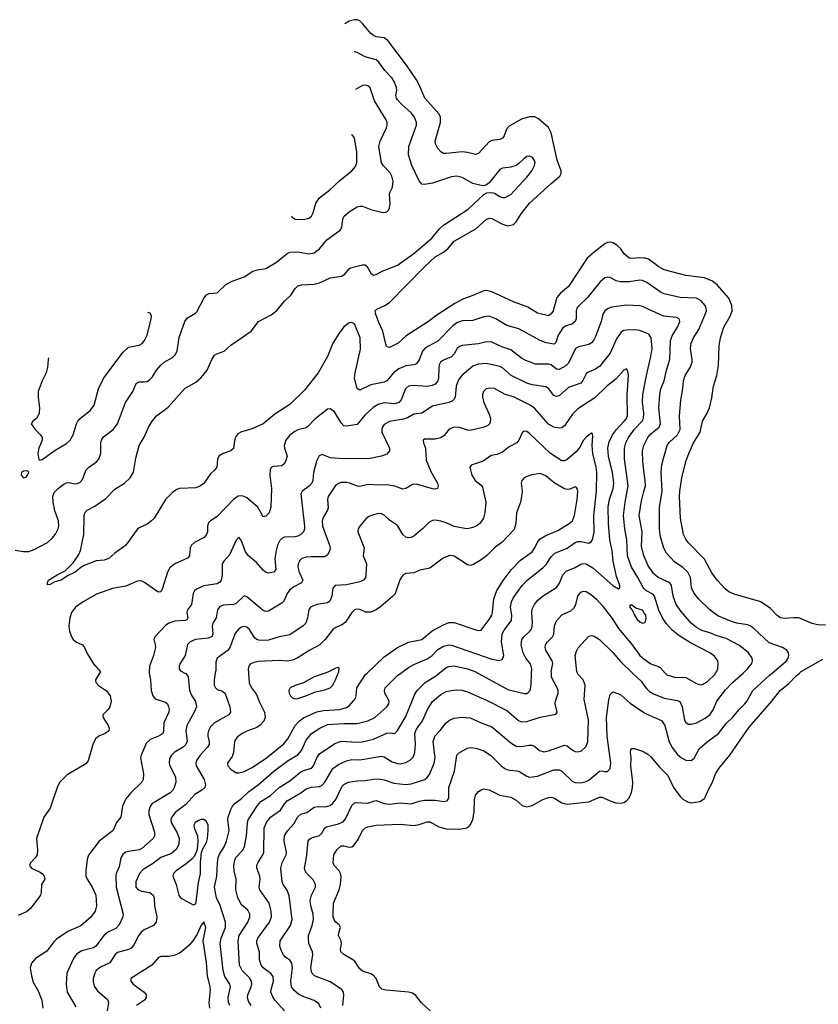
# Model space of a CAD drawing. Header units: inches. Extents: x 501419 to 657765, y 482282 to 547532.
# Tile 195 of 225: x 605362 to 611295, y 537539 to 544853. Entities that reach past the tile are written whole.
import ezdxf

# ---------------------------------------------------------------- set-up
doc = ezdxf.new("R2010")
doc.units = ezdxf.units.IN
doc.header["$MEASUREMENT"] = 0
for name, color, linetype in [('A6503', 7, 'Continuous'), ('A6504', 7, 'Continuous'), ('A6513', 7, 'Continuous'), ('A6514', 7, 'Continuous')]:
    doc.layers.add(name, color=color, linetype=linetype)

msp = doc.modelspace()

# ---------------------------------------------------------------- linework, layer by layer
at = {"layer": 'A6503', "color": 6}
for points, elevation in [([(605956.4, 540000), (605925.4, 539950), (605927.8, 539930), (605947.9, 539907.8), (606007.5, 539867.5), (606034.8, 539830), (606040.8, 539790), (606032.9, 539750), (606020.9, 539730), (605981.2, 539690), (605982.3, 539670), (606019.5, 539610), (606026, 539590), (606024.6, 539570), (605997.3, 539550), (605950, 539531.8), (605925.1, 539510), (605906.8, 539470), (605871.3, 539348.7), (605853.3, 539326.7), (605715, 539245), (605660.6, 539190), (605642.4, 539157.6), (605590, 538997.4), (605542.5, 538930), (605486.1, 538770), (605495.8, 538690), (605491.6, 538650), (605480.4, 538630), (605443.2, 538590), (605434.8, 538570), (605450.2, 538550), (605510, 538523.4), (605528.5, 538510), (605544.1, 538490), (605548.5, 538470), (605523.9, 538430), (605521.5, 538370), (605515.8, 538350), (605445.7, 538254.3), (605413.3, 538226.7), (605350, 538197.7)], 3300), ([(606325, 540000), (606333.7, 539950), (606339, 539870), (606351.7, 539830), (606370, 539808.4), (606444.6, 539784.6), (606459.5, 539770), (606469, 539750), (606472.2, 539730), (606469.2, 539710), (606434.3, 539630), (606431.9, 539568.1), (606424.7, 539550), (606416.5, 539543.5), (606392.8, 539530), (606332.6, 539507.4), (606302.8, 539477.2), (606264.3, 539390), (606259.9, 539370), (606282.4, 539250), (606280.5, 539210), (606269.8, 539190), (606187.3, 539110), (606150, 539064.3), (606126.8, 539010), (606112.7, 538930), (606080.8, 538890), (606056.7, 538830), (605952.7, 538750), (605872.8, 538647.2), (605864.6, 538615.4), (605854.6, 538530), (605854.9, 538490), (605862.5, 538470), (605901.9, 538410), (605927.2, 538350), (605932.3, 538270), (605923.2, 538230), (605890, 538185.5), (605816.6, 538123.4), (605720.7, 538079.3), (605635.9, 538024.1), (605615.6, 538004.4), (605565.2, 537934.8), (605480, 537880), (605450, 537845.8), (605440.9, 537810), (605450, 537750), (605462.9, 537702.9), (605499.7, 537639.7), (605526, 537570), (605534.2, 537510)], 3400), ([(606588.3, 540000), (606595.9, 539995.9), (606615.2, 539975.2), (606624.5, 539870), (606641.4, 539830), (606667.6, 539787.6), (606676.2, 539750), (606659.8, 539710), (606603.2, 539610), (606597.4, 539570), (606606.6, 539493.4), (606597.2, 539470), (606576.1, 539450), (606510, 539410), (606489.4, 539390), (606476.1, 539363.9), (606473.3, 539330), (606478.6, 539310), (606520.5, 539230), (606522.3, 539190), (606511.2, 539150), (606499.8, 539130), (606480.3, 539110), (606360.5, 539039.5), (606347.4, 539030), (606331.7, 539008.3), (606322.6, 538977.4), (606322.3, 538950), (606362.9, 538817.1), (606363.2, 538790), (606354.3, 538770), (606270, 538695.6), (606250, 538686.5), (606170, 538675.1), (606151.7, 538668.3), (606129, 538651), (606113.2, 538626.8), (606100.6, 538559.4), (606078.8, 538510), (606076.1, 538490), (606078.9, 538410), (606130.6, 538210), (606127.8, 538190), (606102.3, 538130), (606077.4, 538102.6), (606022.2, 538077.8), (605990, 538053.5), (605928.9, 537970), (605910, 537958.9), (605823.5, 537936.5), (605785.9, 537914.1), (605761.6, 537878.4), (605711.8, 537770), (605707.5, 537690), (605716.3, 537630), (605779.6, 537519.6)], 3500), ([(606815.6, 540000), (606807, 539950), (606807.7, 539910), (606817, 539890), (606830, 539878.5), (606870, 539865.3), (606887.7, 539847.7), (606924.5, 539750), (606927.5, 539710), (606915.3, 539690), (606810.1, 539630), (606780.8, 539599.2), (606764.6, 539570), (606760, 539550), (606760.3, 539530), (606770.6, 539490), (606769.2, 539470), (606757.2, 539450), (606702.7, 539390), (606676.4, 539350), (606670.5, 539330), (606672.7, 539310), (606733.8, 539210), (606743.1, 539170), (606737.9, 539150), (606716.6, 539130), (606662.4, 539097.6), (606595.6, 539024.4), (606517.1, 538962.9), (606491.9, 538930), (606486, 538910), (606487.5, 538890), (606532.5, 538812.5), (606546.3, 538770), (606545.6, 538730), (606528.1, 538691.9), (606490, 538658.8), (606410, 538630.3), (606350, 538583.7), (606279.5, 538540.5), (606253.4, 538510), (606226.4, 538450), (606225.2, 538410), (606242.4, 538390), (606270, 538379.2), (606328.6, 538368.6), (606354.2, 538350), (606361.7, 538330), (606364.1, 538270), (606382.4, 538190), (606376.2, 538150), (606355.6, 538124.4), (606288, 538092), (606265.2, 538074.8), (606247.7, 538052.3), (606210, 537979.8), (606190, 537956.9), (606170, 537946.4), (606090, 537924.3), (606071.6, 537908.4), (606032.4, 537847.6), (605963.8, 537816.2), (605930.8, 537789.2), (605919.5, 537770), (605909.4, 537730), (605907.6, 537707.6), (605914.5, 537674.5), (605939.5, 537639.5), (606014, 537574), (606021.9, 537550), (606012.7, 537490)], 3600), ([(606924, 537530), (606914.7, 537554.7), (606910, 537590), (606929.4, 537670), (606924, 537690), (606886.9, 537746.9), (606873.2, 537790), (606851.5, 537990), (606858.9, 538030), (606891.2, 538110), (606891.2, 538150), (606852, 538272), (606824.9, 538330), (606810.5, 538410), (606826.6, 538490), (606831.5, 538590), (606837.8, 538630), (606846.1, 538653.9), (606880.6, 538710), (606898.3, 538750), (606917.6, 538830), (606909.5, 538909.5), (606912.1, 538930), (606930, 538985.4), (606942.6, 539010), (606961.3, 539030), (607010, 539066.8), (607062, 539118), (607134.2, 539170), (607249.5, 539270.5), (607357.8, 539350), (607430, 539392.8), (607455.8, 539424.2), (607490, 539500.1), (607530.4, 539550), (607593, 539590), (607650, 539617.8), (607770, 539626), (607870, 539624.5), (607950, 539644.4), (608001, 539670), (608090, 539749), (608104.3, 539770), (608106.9, 539790), (608075.7, 539850), (608071.7, 539870), (608078.4, 539890), (608090, 539903.2), (608170, 539982.2), (608194.3, 540000)], 3600), ([(607062.4, 540000), (607067.7, 539927.7), (607083.4, 539890), (607121.5, 539841.5), (607144.3, 539784.3), (607181.6, 539710), (607186.7, 539670), (607176.6, 539643.4), (607148.4, 539611.6), (607123.6, 539596.4), (607050, 539568.3), (607015.1, 539550), (606977.6, 539522.4), (606960.8, 539499.2), (606954.7, 539470), (606951.2, 539408.8), (606940, 539380), (606910, 539338.6), (606906.6, 539330), (606909.6, 539310), (606930, 539284.7), (606970, 539259.7), (606990, 539257.9), (607030, 539268.6), (607090, 539299.2), (607196.5, 539370), (607324.8, 539475.2), (607354.9, 539510), (607408.9, 539611.1), (607437.9, 539642.1), (607470, 539667.4), (607570, 539711.7), (607619.4, 539720.6), (607740.6, 539730), (607790, 539744), (607810, 539756.2), (607856.6, 539810), (607863.1, 539830), (607867.9, 539890), (607931.9, 539988.1), (607944.4, 540000)], 3700), ([(607081.4, 537530), (607063.3, 537563.3), (607055.8, 537590), (607056.7, 537610), (607081.8, 537670), (607087.3, 537690), (607085.7, 537710), (607070, 537736.4), (607016.3, 537790), (606996, 537830), (606986.3, 538010), (606992.6, 538050), (607056.8, 538150), (607072.2, 538190), (607073, 538210), (607058.3, 538238.3), (607010, 538277.3), (606982.3, 538330), (606967.3, 538390), (606971.7, 538470), (606955.7, 538530), (606952.8, 538570), (606959.9, 538610), (606969, 538630), (607018.2, 538681.8), (607032.8, 538710), (607048.5, 538790), (607054.6, 538885.4), (607060.5, 538910), (607130, 539015.8), (607154.9, 539045.1), (607226.2, 539090), (607290.3, 539149.7), (607370, 539199.1), (607450, 539264.9), (607470, 539275), (607530, 539292.6), (607545.7, 539310), (607569.1, 539370), (607590, 539398.6), (607702.5, 539477.5), (607750, 539493.1), (607870, 539485.8), (607907.2, 539490), (607990.1, 539509.9), (608090, 539553.1), (608115.9, 539555.9), (608150, 539551.5), (608170, 539573.9), (608230, 539677.3), (608297.4, 539842.7), (608315, 539870), (608374.8, 539930), (608458, 539982), (608479.9, 540000)], 3500), ([(607330, 537491), (607258.8, 537570), (607240.1, 537600.1), (607229.4, 537630), (607230.3, 537650), (607246.9, 537710), (607245, 537745), (607228.3, 537768.3), (607171.8, 537810), (607157.1, 537830), (607144, 537870), (607143.1, 537930), (607123.8, 537990), (607124.6, 538010), (607131.8, 538030), (607219.1, 538150), (607233.7, 538190), (607230.8, 538230), (607216.3, 538290), (607146.4, 538390), (607141.1, 538410), (607149.5, 538470), (607146.2, 538490), (607123.8, 538550), (607124.7, 538570), (607131.8, 538590), (607169.3, 538650), (607175.3, 538670), (607177.7, 538850), (607195.2, 538890), (607225, 538930), (607299.2, 538980.8), (607331.3, 539030), (607350, 539050.2), (607450, 539109.5), (607490, 539138.7), (607527.2, 539152.8), (607590, 539156.3), (607610, 539166.1), (607630.5, 539189.5), (607690, 539290.5), (607730, 539320.5), (607790, 539348.7), (607830, 539356.6), (607890, 539355.4), (608050, 539381.2), (608070, 539378.4), (608130, 539340.4), (608170, 539326.9), (608190, 539326.7), (608230, 539335.5), (608266, 539354), (608285.5, 539374.5), (608298.6, 539410), (608304, 539470), (608299.1, 539550), (608310, 539583.5), (608354.3, 539645.7), (608392.1, 539730), (608430, 539788.9), (608490, 539840.2), (608530, 539861.6), (608570, 539871.4), (608610, 539874), (608650, 539871.7), (608690, 539859.8), (608830, 539799), (608980.9, 539720.9), (609068.6, 539648.6), (609090, 539638.3), (609130, 539641.1), (609230, 539673), (609345.7, 539694.3), (609355.6, 539710), (609341.5, 539770), (609342.9, 539790), (609362.5, 539850), (609362.4, 539870), (609356.4, 539890), (609313.8, 539970), (609312.3, 540000)], 3400), ([(607599.2, 537510), (607583.8, 537543.8), (607550, 537566.7), (607473.9, 537593.9), (607434.5, 537614.5), (607400.9, 537640.9), (607382.2, 537670), (607377.7, 537710), (607390.3, 537810.3), (607385.3, 537845.3), (607370, 537866.5), (607338.3, 537890), (607320.8, 537910), (607308.7, 537930), (607295.1, 537970), (607297.2, 538010), (607374.7, 538125.3), (607386.6, 538170), (607364.4, 538344.4), (607350, 538386.9), (607319, 538430), (607311.5, 538450), (607303.5, 538550), (607312, 538590), (607342.4, 538650), (607344.8, 538670), (607326.9, 538750), (607330.3, 538790), (607351, 538829), (607400, 538880), (607430, 538932.6), (607450, 538950.4), (607495.4, 538964.6), (607550, 539003), (607571.4, 539008.6), (607633.7, 539006.3), (607670, 539016.2), (607690, 539032.5), (607710, 539059.4), (607759.3, 539160.7), (607770, 539173.2), (607805, 539190), (607870, 539200.2), (607930, 539201.8), (607990, 539212.7), (608030, 539213), (608070, 539205.7), (608141.5, 539181.5), (608230, 539171.7), (608270, 539177.3), (608371.4, 539210), (608390, 539224), (608408.9, 539251.1), (608442.4, 539330), (608448.3, 539370), (608434.3, 539490), (608446.7, 539530), (608487.2, 539572.8), (608530, 539628.8), (608556.2, 539650), (608590, 539663.8), (608650, 539671.8), (608710, 539667.7), (608790.1, 539630), (608870, 539600.8), (609010, 539480.5), (609050, 539456.8), (609090, 539454.3), (609145, 539465), (609170, 539463.9), (609190, 539453.3), (609224.2, 539424.2), (609255.7, 539415.7), (609290, 539421), (609410, 539463.1), (609430, 539458.6), (609470, 539426.5), (609490, 539416.4), (609510, 539414.4), (609537.1, 539422.9), (609568.2, 539451.8), (609583.5, 539490), (609588.9, 539650), (609556.3, 539803.7), (609563.6, 539910), (609549.3, 539949.3), (609512.5, 539990), (609507.2, 540000)], 3300), ([(607630.7, 540000), (607550, 539972.2), (607470, 539926.6), (607410, 539907.7), (607371.9, 539890), (607361.2, 539870), (607364, 539850), (607374.2, 539830), (607390, 539814.5), (607410, 539808.7), (607430, 539810.8), (607489.4, 539830), (607559.3, 539860.7), (607630, 539876.2), (607670, 539890.4), (607689, 539910), (607708.2, 539950), (607729.6, 540000)], 3800), ([(608766.2, 540000), (608990, 539877.1), (609110, 539847.6), (609130, 539849.1), (609142.6, 539857.4), (609153.6, 539870), (609163.4, 539910), (609165.6, 540000)], 3500), ([(609914.8, 540000), (609978.6, 539938.6), (610000, 539910.1)], 3300), ([(607763.4, 537530), (607770.1, 537610.1), (607767.3, 537630), (607755.5, 537650), (607670, 537706), (607553.2, 537750), (607532.3, 537772.3), (607526.3, 537810), (607541.2, 537910), (607538, 537930), (607510.9, 537990), (607506.8, 538030), (607508.5, 538050), (607535.1, 538124.9), (607545.8, 538170), (607543.5, 538210), (607524.5, 538270), (607520, 538310), (607530.4, 538349.6), (607560, 538410), (607560.7, 538430), (607543.4, 538463.4), (607493.7, 538513.7), (607483.1, 538530), (607477.6, 538550), (607493.7, 538630), (607505.4, 538750), (607514.8, 538765.2), (607530, 538776.4), (607590, 538794.3), (607606.5, 538810), (607630, 538849.7), (607642.2, 538857.8), (607730, 538878.8), (607764.5, 538895.5), (607782.9, 538917.1), (607830, 539015.4), (607847.7, 539032.3), (607862.3, 539037.7), (607950, 539032.6), (607990, 539048.9), (608010, 539052.1), (608070, 539030.3), (608110, 539024.8), (608190, 539036.9), (608270, 539029.1), (608331.1, 539048.9), (608370, 539055.7), (608450, 539056.2), (608513.7, 539046.3), (608537.2, 539050), (608551.5, 539070), (608551.4, 539150), (608592.5, 539270), (608609.5, 539390), (608630, 539409.7), (608690, 539442.6), (608710, 539445.7), (608750, 539442.2), (608810, 539420.9), (608860.8, 539390), (608939.3, 539310), (608966.8, 539290), (608990, 539281.6), (609070, 539270.7), (609130, 539233.4), (609150, 539227.4), (609210, 539233.5), (609330, 539280.2), (609370, 539280.9), (609390.3, 539270.3), (609470, 539194.5), (609490, 539186.7), (609530, 539185.2), (609570, 539194.3), (609590, 539204.6), (609670, 539270.1), (609690, 539274), (609710, 539268), (609730, 539268.6), (609749.1, 539290.9), (609752.8, 539330), (609725.9, 539530), (609721.4, 539670), (609739, 539801), (609750, 539840.2), (609770, 539859.2), (609810, 539846.6), (609830, 539834.5), (609897.1, 539777.1), (610000, 539706.8)], 3200), ([(608411, 537490), (608347.5, 537550), (608304.6, 537604.6), (608281.2, 537621.2), (608250, 537629.6), (608083.7, 537643.7), (608051.6, 537651.6), (608034.3, 537670), (608010, 537729.9), (607990, 537753.4), (607970, 537766.6), (607910, 537784.8), (607890, 537802.5), (607850, 537861.2), (607769.6, 537909.6), (607749.3, 537930), (607745.4, 537950), (607752.8, 537990), (607751.6, 538010), (607730.9, 538050), (607732.2, 538070), (607745, 538110), (607735.6, 538130), (607710, 538149.5), (607701.8, 538161.8), (607692.1, 538190), (607690.9, 538210), (607693.4, 538290), (607735.9, 538390), (607744.8, 538430), (607749.7, 538489.7), (607746.5, 538510), (607735.6, 538530), (607699.7, 538570), (607691, 538590), (607696.4, 538650), (607720.1, 538690), (607750, 538716.6), (607770, 538717.5), (607810, 538707.7), (607830, 538709.4), (607843.2, 538716.8), (607877.2, 538762.8), (607909.6, 538830), (607919.2, 538840.8), (607930, 538850.6), (607950, 538858.3), (608010, 538870.5), (608190, 538877.1), (608290, 538867.2), (608330, 538874.7), (608390, 538895.9), (608410, 538894.7), (608476.9, 538856.9), (608530, 538841.7), (608630, 538840.6), (608684.6, 538850), (608710.1, 538869.9), (608728.5, 538911.5), (608738.8, 538970), (608741.3, 539058.8), (608748.2, 539091.8), (608770, 539120.1), (608790, 539133.4), (608810, 539139), (608850, 539133.3), (608930, 539093.5), (609010, 539077.9), (609050, 539056.3), (609096.4, 539016.4), (609130, 539005), (609170, 539014.9), (609250, 539060.6), (609290, 539075.1), (609310, 539077.6), (609330, 539072.6), (609390, 539036.4), (609430, 539024.7), (609590, 539043.1), (609670, 539077.5), (609690, 539077.8), (609750, 539049.7), (609790, 539036.7), (609830, 539032.5), (609850, 539038.2), (609869.5, 539050.5), (609890, 539073.9), (609906.6, 539113.4), (609914.9, 539150), (609917.1, 539190), (609902.8, 539310), (609904.4, 539370), (609899.2, 539410), (609903.4, 539430), (609910, 539438.8), (609930, 539440.5), (609990, 539418.9), (610000, 539413.5)], 3100), ([(606774.6, 537510), (606769.2, 537550), (606780.1, 537650), (606778.2, 537670), (606758.6, 537750), (606750.4, 537850), (606726, 538010), (606746.2, 538110), (606730, 538152.6), (606710, 538127.4), (606680.7, 538059.3), (606648.9, 538010), (606620.9, 537979.1), (606564.3, 537930), (606544, 537916), (606510, 537902.1), (606470, 537894.1), (606410, 537894.5), (606392.6, 537887.4), (606344.2, 537830), (606188.9, 537730), (606188.6, 537710), (606204.3, 537690), (606286.4, 537630), (606301.2, 537610), (606302.4, 537590), (606289.8, 537570.2), (606230.1, 537530)], 3700)]:
    msp.add_lwpolyline(points, dxfattribs=dict(at, elevation=elevation))
at = {"layer": 'A6503', "color": 6, "elevation": 3700}
msp.add_lwpolyline([(606710, 538912.3), (606690, 538905.7), (606666.9, 538890), (606656.1, 538870), (606658.5, 538850), (606682.4, 538790), (606686.6, 538750), (606681.6, 538690), (606660.4, 538639.6), (606641.9, 538618.1), (606598.3, 538581.7), (606525.1, 538530), (606504.7, 538510), (606499.2, 538490), (606524.9, 538430), (606545.3, 538350), (606554.4, 538334.4), (606570, 538321.6), (606650, 538278.6), (606670, 538285.5), (606682.1, 538357.9), (606687.8, 538430), (606704.9, 538510), (606704.5, 538595.5), (606713, 538667), (606720.6, 538690), (606750, 538740.1), (606758.5, 538770), (606763.6, 538830), (606761.4, 538870), (606750, 538897.1), (606730, 538911.1)], close=True, dxfattribs=at)
at = {"layer": 'A6504', "color": 6}
for points, elevation in [([(610000, 543082.6), (609970, 543085.2), (609910, 543078.2), (609890, 543081.2), (609852.7, 543112.7), (609828.3, 543150), (609798.8, 543178.8), (609770, 543196.2), (609750, 543201.5), (609730, 543198.5), (609710, 543188.5), (609630, 543127.1), (609578.7, 543081.3), (609438.7, 542870), (609379, 542821), (609353.2, 542790), (609324.4, 542690), (609310, 542667.4), (609290, 542652.4), (609210, 542672.6), (609137.6, 542717.6), (609030, 542756), (608870, 542831.4), (608830, 542841.4), (608810, 542839.6), (608730, 542803.6), (608660.2, 542779.8), (608594.5, 542745.5), (608461.8, 542658.2), (608400.6, 542610), (608234.4, 542505.6), (608175.2, 542450), (608110, 542418.6), (608090, 542422), (608081.7, 542441.7), (608060.2, 542540.2), (608030, 542603.9), (608005.4, 542670), (608004, 542690), (608016.1, 542703.9), (608075.5, 542730), (608110, 542752.8), (608370, 543017.7), (608449.2, 543090.8), (608510, 543125.1), (608543.7, 543150), (608591.2, 543208.8), (608750, 543300.1), (608830, 543371.8), (608850, 543378.7), (608870, 543376.1), (608950, 543333), (608990, 543321.3), (609030, 543332.3), (609050, 543350.6), (609087.9, 543410), (609150.4, 543489.6), (609310, 543636.6), (609375.6, 543690), (609385.5, 543710), (609385.7, 543730), (609355.5, 543810), (609310, 544011.9), (609290, 544051.1), (609217.5, 544117.5), (609190, 544132), (609150, 544132), (609090, 544112.8), (608998.2, 544061.8), (608979.6, 544040.4), (608962.8, 543990), (608950, 543973), (608930, 543963.8), (608870, 543955.2), (608850, 543944.5), (608770, 543857.9), (608748.8, 543851.2), (608690, 543866.4), (608650, 543871), (608530, 543858.6), (608510, 543860.2), (608490, 543872.3), (608470, 543896.9), (608452.6, 543930), (608449.7, 543950), (608488, 544090), (608487.7, 544130), (608479.5, 544150), (608373.1, 544270), (608330.8, 544370), (608310, 544406.4), (608236.3, 544516.3), (608097.2, 544697.2), (608070, 544718), (608010, 544726.1), (607990, 544734.5), (607970, 544751.5), (607910, 544825.5), (607890, 544843.4), (607870, 544851.9), (607850, 544852.9), (607810, 544841.4), (607777.6, 544823)], 3100), ([(610000, 542910.9), (609990, 542915.3), (609970, 542917.6), (609890, 542906.5), (609824.7, 542904.7), (609793.1, 542913.1), (609750, 542936.9), (609730, 542940.2), (609710, 542934.8), (609673.7, 542906.3), (609580, 542790), (609514, 542726), (609502, 542710), (609496, 542690), (609497.7, 542630), (609490, 542610), (609470, 542593.8), (609421.1, 542578.9), (609396.7, 542563.3), (609362, 542510), (609344.6, 542455.4), (609335.3, 542444.7), (609330, 542442.3), (609273.7, 542453.7), (609229.3, 542469.3), (609070, 542555.4), (608981.9, 542581.9), (608900.5, 542630), (608850, 542649.6), (608810, 542646.8), (608730, 542618.3), (608650, 542617.2), (608610, 542601.2), (608580.3, 542579.7), (608470, 542464.5), (608394, 542426), (608371.4, 542410), (608355.4, 542390), (608330, 542326.7), (608310, 542297.5), (608290.8, 542289.2), (608230, 542281.5), (608179.8, 542260.2), (608139.5, 542230), (608090, 542169.3), (608070, 542160.5), (607970, 542139.8), (607890, 542101.4), (607870, 542114.3), (607849.8, 542190.2), (607853.9, 542230), (607895, 542405), (607892.3, 542490), (607850, 542592.8), (607830, 542603.4), (607810, 542600.1), (607770, 542570.8), (607735, 542525), (607690, 542449.6), (607648, 542350), (607578.6, 542230), (607478.9, 542101.1), (607370, 541993.8), (607257.2, 541922.8), (607170, 541851.8), (607090, 541813.5), (607010, 541790.7), (606983.4, 541776.6), (606970, 541760.6), (606960.7, 541739.3), (606950, 541667.3), (606930.7, 541649.3), (606874.3, 541630), (606842.4, 541610), (606831.5, 541588.5), (606826, 541530), (606812.2, 541510), (606780.7, 541479.3), (606730, 541407.9), (606705.9, 541390), (606670, 541376.1), (606550, 541370.6), (606530, 541363.3), (606497.9, 541342.1), (606446.4, 541290), (606360.4, 541150), (606342, 541130), (606310, 541104.5), (606250, 541078.4), (606234.1, 541065.9), (606150, 540950.9), (606069.4, 540890.6), (606024.3, 540850), (605990, 540837.7), (605930, 540833.7), (605842, 540798), (605816.3, 540783.7), (605774.1, 540750), (605717.1, 540722.9), (605671, 540690), (605623.6, 540676.4), (605590, 540658.7), (605570, 540655.3), (605568.4, 540670), (605576.1, 540690), (605640.2, 540730), (605701.1, 540758.9), (605760.6, 540819.4), (605800.6, 540879.4), (605813.8, 540910), (605840, 541030), (605842.6, 541170), (605850, 541194.2), (605864.3, 541210), (605920.3, 541239.7), (606003, 541297), (606070, 541366.1), (606140.1, 541410), (606184, 541450), (606208, 541492), (606224.3, 541595.7), (606251, 541690), (606286.9, 541753.1), (606322.4, 541830), (606350, 541873.1), (606378.9, 541910), (606465.2, 541974.8), (606590, 542113.8), (606670, 542160.5), (606710, 542195.1), (606754.1, 542250), (606790.3, 542330), (606810, 542360.6), (606828.1, 542371.9), (606880.5, 542390), (606930, 542435.2), (607081.5, 542538.5), (607137.4, 542610), (607230, 542661.1), (607270, 542691.5), (607330, 542762.4), (607380.2, 542810), (607410, 542857.4), (607430, 542876.3), (607457, 542883), (607550, 542887.5), (607590, 542898.8), (607670, 542936.5), (607752, 542948), (607777.3, 542962.7), (607810, 543002.6), (607821, 543010), (607910, 543031), (607930, 543031.3), (607942.1, 543022.1), (607971.2, 542971.2), (607990, 542954.7), (608010, 542959.7), (608055, 542985), (608170, 543029.5), (608290, 543116.8), (608423.3, 543230), (608481.4, 543298.6), (608510, 543325.6), (608695.1, 543444.9), (608810, 543554.6), (608833.5, 543566.5), (608870, 543569.8), (608890, 543564), (608930, 543540.7), (608950, 543533.3), (608970, 543532.7), (609010, 543553.6), (609130, 543682.8), (609166.5, 543730), (609187.7, 543770), (609190.7, 543790), (609187.5, 543807.5), (609171.8, 543830), (609150, 543839.5), (609130, 543836.7), (609110, 543823), (609073.9, 543786.1), (609049.7, 543770.3), (609010, 543757.9), (608950, 543750.7), (608930, 543741), (608850, 543642), (608830, 543625.8), (608810, 543619.6), (608790, 543620.3), (608730, 543637), (608650, 543679.9), (608610, 543690), (608570, 543684.5), (608430, 543638.3), (608370, 543627.9), (608350, 543631.4), (608330, 543654.9), (608275.5, 543770), (608251.4, 543850), (608254.6, 543910), (608310.5, 544070), (608310.5, 544090), (608295.2, 544130), (608270, 544161.6), (608202.1, 544222.1), (608170, 544257.2), (608161.8, 544270), (608157.7, 544290), (608163.4, 544330), (608161.4, 544350), (608147.3, 544390), (608130, 544418.8), (608075, 544475), (608030, 544537.6), (608010, 544553.7), (607930, 544576.9), (607870, 544608.9), (607850, 544614), (607848.5, 544613.8)], 3200), ([(605330, 540912.7), (605390, 540903.5), (605430, 540903.8), (605470, 540917.1), (605570, 540969.4), (605601.7, 540998.3), (605628.2, 541031.8), (605649.2, 541070), (605654, 541090), (605651, 541130), (605624.5, 541204.5), (605610.1, 541270), (605608.1, 541310), (605619.8, 541340.2), (605650, 541372.8), (605690, 541403.9), (605710, 541413.9), (605730, 541414.4), (605770, 541404.8), (605790, 541406.8), (605810, 541415.4), (605830, 541436.6), (605856.7, 541510), (605873, 541527), (605931.9, 541568.1), (605950.6, 541589.4), (605966, 541630), (605966.3, 541710), (605970.5, 541730), (605985.6, 541754.4), (606057.7, 541810), (606089.4, 541850), (606148.3, 542010), (606202.1, 542090), (606228.9, 542151.1), (606250, 542163.7), (606290, 542162.1), (606310, 542166.5), (606330, 542179.2), (606350, 542200.7), (606379.5, 542250), (606410, 542287.5), (606436.6, 542310), (606497.1, 542342.9), (606517.2, 542362.8), (606531.4, 542390), (606548.3, 542491.7), (606588.1, 542610), (606610, 542638.1), (606667.6, 542672.4), (606677.3, 542682.7), (606731.9, 542788.1), (606749.5, 542810), (606770, 542818.1), (606830, 542824.5), (606893.1, 542886.9), (606939.9, 542910), (607030, 542943.7), (607094.8, 542985.2), (607130, 542996.1), (607190, 543004.3), (607270, 543052.5), (607350, 543117.1), (607370, 543126.8), (607430, 543128.8), (607510, 543113.3), (607550, 543121.1), (607590, 543150.7), (607643.1, 543216.9), (607743, 543290), (607755.9, 543310), (607762, 543370), (607771, 543390), (607810, 543425.3), (607870, 543462.5), (607890, 543468.7), (607910, 543467.8), (607970, 543443.9), (608050, 543422.3), (608070, 543420.8), (608090, 543425.9), (608101.8, 543438.2), (608110, 543454.4), (608113.8, 543486.2), (608108.6, 543551.4), (608112, 543570), (608132.7, 543610), (608137.3, 543650), (608127, 543690), (608115.3, 543715.3), (608063.2, 543770), (608049.8, 543790), (608030.4, 543910), (608039.2, 543950), (608086.6, 544050), (608092.3, 544070), (608091.6, 544090), (608084, 544110), (607997.8, 544250), (607966, 544346), (607950, 544360.9), (607930, 544367.3), (607910, 544364.9), (607857.3, 544334)], 3300), ([(607381.8, 543394.9), (607386.3, 543386.3), (607410, 543372.1), (607470, 543368.1), (607510, 543378.7), (607530, 543394.7), (607542.4, 543417.6), (607562.5, 543490), (607590.1, 543529.9), (607666.8, 543590), (607741, 543659), (607829.4, 543730), (607857.7, 543762.3), (607868, 543792), (607867.6, 543870), (607850, 543974.5), (607834.9, 543994.9), (607830, 543997.3)], 3400), ([(607830, 543997.3), (607827, 543993.6)], 3400), ([(605577.6, 542341.9), (605573.4, 542330), (605568.5, 542270), (605558.9, 542230), (605529, 542170), (605500.2, 542090), (605500.1, 542050), (605510.7, 541970), (605507.1, 541930), (605490, 541893.4), (605460.3, 541870), (605447.4, 541850), (605477.6, 541810), (605517.6, 541770), (605529.5, 541750), (605529.5, 541730), (605504.4, 541670), (605498.4, 541630), (605505.5, 541585.5), (605510, 541581.3), (605530, 541586.4), (605625.5, 541654.5), (605710, 541704.3), (605737, 541730), (605760.1, 541770), (605784.1, 541850), (605794.2, 541870), (605810.5, 541890), (605887.8, 541952.2), (605916.8, 541990), (605949.1, 542110), (605987.7, 542192.3), (606130, 542384.3), (606170, 542420.5), (606250, 542435.2), (606271.1, 542448.9), (606290.2, 542469.8), (606310.2, 542510), (606339.1, 542630), (606341.9, 542650), (606332, 542672), (606313.8, 542676.8)], 3400), ([(610000, 542717.4), (609990, 542722.1), (609970, 542727.6), (609870, 542732.1), (609761.5, 542718.5), (609733, 542707), (609710.3, 542689.7), (609693.8, 542666.2), (609682.6, 542610), (609641.2, 542498.8), (609625.7, 542470), (609610, 542452.6), (609590, 542440.2), (609515.9, 542424.1), (609492, 542410), (609438.8, 542301.2), (609418.9, 542281.1), (609370, 542254.1), (609350, 542256.2), (609310, 542289.5), (609294.1, 542294.1), (609194.6, 542294.6), (609121.7, 542321.7), (609090, 542338.2), (609010, 542399.7), (608944.1, 542424.1), (608870, 542458.4), (608830, 542459.1), (608770, 542446.1), (608650, 542433.6), (608630, 542425.8), (608613.3, 542410), (608589.6, 542370.4), (608570, 542349.3), (608510, 542323.6), (608489.2, 542310), (608479.1, 542290), (608476.2, 542270), (608474.1, 542190), (608467.8, 542170), (608450, 542145.9), (608425.5, 542134.5), (608390, 542127.9), (608285.4, 542134.6), (608250, 542130.1), (608229.1, 542110.9), (608197.5, 542030), (608177.9, 542010), (608150, 542000.3), (608070, 542008.2), (608025, 541995), (607988.4, 541971.6), (607925.3, 541914.7), (607870, 541845.1), (607790, 541833.1), (607770, 541837.2), (607750, 541857.9), (607700.2, 541940.2), (607670, 541962.3), (607650, 541959.1), (607553.9, 541886.1), (607503.3, 541830), (607490, 541821.7), (607430, 541805.2), (607406, 541794), (607370, 541768), (607339.3, 541730), (607327.3, 541690), (607329.1, 541670), (607348.6, 541610), (607337.7, 541570), (607326.9, 541553.1), (607310, 541539), (607244.9, 541535.1), (607230, 541526.7), (607222.3, 541510), (607220.6, 541470), (607232.6, 541370), (607227.2, 541232.8), (607215.1, 541190), (607190, 541164.6), (607170, 541161.3), (607132.1, 541232.1), (607050, 541300.7), (607030, 541312.3), (607010, 541317.1), (606986.6, 541313.4), (606951.5, 541288.5), (606830, 541161.9), (606779.8, 541130), (606765, 541115), (606757.3, 541090), (606756.9, 541050), (606751.3, 541028.7), (606732.4, 541007.6), (606660.4, 540970), (606638.2, 540950), (606629.2, 540930), (606623.3, 540870), (606610, 540852.8), (606514.3, 540810), (606478.7, 540781.3), (606461.3, 540750), (606423, 540630), (606410, 540604.3), (606390, 540601.2), (606290, 540672.6), (606270, 540682), (606250, 540684.4), (606230, 540680.4), (606150, 540644.3), (606051.5, 540628.5), (605933.2, 540586.8), (605834, 540530), (605777.1, 540490), (605747, 540450), (605734.7, 540410), (605727, 540350), (605733.1, 540310), (605746.9, 540270), (605759.5, 540250), (605784.7, 540230), (605828.4, 540208.4), (605844.7, 540190), (605864.4, 540144.4), (605910, 540069.5), (605962.5, 540010), (605956.4, 540000)], 3300), ([(610000, 542531.2), (609970, 542543.2), (609930, 542549.4), (609870, 542547.9), (609850, 542543.3), (609830, 542531.6), (609796.7, 542483.3), (609750, 542376), (609670, 542277), (609630, 542251.7), (609584.6, 542235.4), (609570, 542221.2), (609547.1, 542172.9), (609530, 542153.2), (609439.1, 542120.9), (609370, 542059.3), (609350, 542052.8), (609330, 542060.8), (609290, 542112.8), (609270, 542125.9), (609170, 542140.9), (609130, 542153.3), (609013.9, 542210), (608950, 542266.3), (608930, 542277.7), (608830, 542299.1), (608770, 542293.6), (608730, 542279), (608647.8, 542210), (608621.9, 542178.1), (608604.4, 542130), (608597.9, 542050), (608588.9, 542031.1), (608578.1, 542021.9), (608550.4, 542009.6), (608430, 541982.9), (608350.2, 541929.8), (608290, 541922.3), (608243.9, 541896.1), (608213.9, 541886.1), (608110.5, 541869.5), (608070, 541846.8), (608055.4, 541824.6), (608051.6, 541810), (608054, 541790), (608110, 541670), (608109.1, 541650), (608090, 541626.5), (608050, 541611.1), (607966.9, 541593.1), (607770, 541590.8), (607670, 541598.8), (607610, 541622.4), (607586.7, 541613.3), (607566.8, 541573.2), (607545.3, 541490), (607540.1, 541430), (607533.3, 541410), (607513.2, 541386.8), (607461.4, 541350), (607450.9, 541330), (607478.6, 541090), (607477.7, 541070), (607470.6, 541050), (607451.4, 541028.6), (607430, 541016.2), (607408.7, 541011.3), (607330.2, 541009.8), (607310, 540999.5), (607295.8, 540984.2), (607277.8, 540950), (607266.8, 540910), (607258, 540850), (607264.6, 540770), (607250.1, 540750), (607210, 540742.6), (607189.5, 540749.5), (607170, 540763.8), (607122, 540822), (607062.9, 540870), (607040.5, 540900.5), (607010, 540981.8), (606990, 541009.8), (606970, 540986.9), (606922, 540878), (606877.8, 540830), (606865.4, 540810), (606867.1, 540730), (606858.9, 540690), (606850, 540674.1), (606830, 540663.6), (606730, 540647.4), (606676.1, 540623.9), (606662.1, 540610), (606651.4, 540590), (606638.7, 540510), (606609.5, 540470), (606604.6, 540450), (606610.4, 540409.6), (606604.2, 540395.8), (606590.7, 540389.3), (606515.6, 540384.4), (606470, 540369.9), (606446.7, 540353.3), (606366.3, 540270), (606359.7, 540250), (606370.1, 540210), (606370.3, 540190), (606355.6, 540130), (606326.2, 540050), (606323.3, 540010), (606325, 540000)], 3400), ([(609165.6, 540000), (609166.3, 540030), (609163.4, 540050), (609154, 540070), (609121.8, 540110), (609102, 540150), (609087.3, 540210), (609091.9, 540248.1), (609106.9, 540270), (609152.8, 540310), (609166.6, 540330), (609172.4, 540370), (609166.8, 540453.2), (609170, 540473.6), (609186.6, 540510), (609210, 540539.4), (609245.2, 540570), (609350, 540634.2), (609373.3, 540666.7), (609398.1, 540730), (609422.2, 540757.8), (609490, 540784.3), (609530, 540809.7), (609550, 540814), (609570, 540810.4), (609621.2, 540781.2), (609770, 540651.3), (609810, 540625.3), (609821.1, 540630), (609820.6, 540650), (609796.1, 540716.1), (609770.8, 540830), (609763.4, 540910), (609747, 540990), (609735.6, 541110), (609735.4, 541235.4), (609745, 541290), (609770.9, 541370), (609777.3, 541410), (609767.3, 541490), (609735.6, 541610), (609732.2, 541670), (609741.6, 541718.4), (609766.7, 541770), (609795.9, 541810), (609853.8, 541870), (609869.5, 541890), (609877.5, 541910), (609874.5, 542065.5), (609884.8, 542210), (609881.2, 542241.2), (609870, 542260.4), (609850, 542249.9), (609793.7, 542186.3), (609724.6, 542130), (609634.9, 542045.1), (609510, 541962.3), (609470, 541922.5), (609410, 541836.9), (609390, 541822.1), (609370, 541817.7), (609330, 541825.5), (609290, 541847.9), (609186.4, 541966.4), (609154.6, 541990), (609030.7, 542050.7), (608969.9, 542069.9), (608890, 542112.8), (608850, 542116.4), (608828.8, 542110), (608808.6, 542090), (608801.5, 542070), (608800.5, 542050), (608811.3, 542010), (608850, 541922.8), (608859.6, 541890), (608856.9, 541863.1), (608851.8, 541850), (608840.3, 541839.7), (608812.9, 541827.1), (608710, 541801.4), (608690, 541803.8), (608630, 541824), (608590, 541825.5), (608570, 541819.9), (608551.7, 541808.3), (608515.1, 541764.9), (608490, 541748.2), (608450, 541737.6), (608370, 541736.7), (608360.2, 541730), (608361.6, 541710), (608376.2, 541670), (608382.3, 541582.3), (608416.6, 541496.6), (608465.5, 541410), (608471.3, 541390), (608466, 541370), (608450, 541365.6), (608430, 541368), (608310, 541404), (608280, 541400), (608230, 541369.6), (608210, 541366.1), (608148.3, 541388.3), (608090, 541397.9), (608030, 541395.7), (607950, 541400), (607890, 541386.4), (607873.2, 541386.8), (607811.4, 541411.4), (607790, 541415.4), (607750, 541414.1), (607730, 541408.6), (607707.8, 541392.2), (607654.2, 541310), (607648, 541290), (607653.4, 541226.6), (607649.1, 541210), (607615.6, 541150), (607610, 541130.1), (607612.5, 541090), (607664.4, 540950), (607669.3, 540930), (607667, 540910), (607650, 540878.1), (607630, 540862.1), (607530, 540864.3), (607490, 540860.5), (607459.7, 540850), (607443.9, 540836.1), (607431.4, 540810), (607429.2, 540790), (607437.8, 540750), (607465, 540690), (607457.1, 540670), (607398.8, 540641.2), (607370, 540618.4), (607348.6, 540590), (607325.2, 540534.8), (607310, 540517.8), (607210, 540460.2), (607190, 540457.6), (607170, 540465.6), (607050, 540566.4), (607030, 540573.3), (606970, 540516.2), (606950, 540509.8), (606876.1, 540503.9), (606850, 540495), (606832.3, 540470), (606821.2, 540410), (606797.1, 540370), (606791.4, 540350), (606796.3, 540290), (606790.8, 540269.2), (606762.2, 540257.8), (606668.5, 540250), (606628, 540232), (606610, 540212.1), (606592.1, 540130), (606554.9, 540070), (606548, 540050), (606547.6, 540030), (606556.7, 540016.7), (606588.3, 540000)], 3500), ([(610000, 540628), (609994.1, 540634.1), (609955.1, 540710), (609907.4, 540787.4), (609877, 540870), (609873.5, 540990), (609858.4, 541070), (609847.5, 541170), (609859.7, 541270), (609883.1, 541390), (609855.2, 541590), (609854.6, 541670), (609865, 541710), (609884.2, 541750), (609930, 541811.6), (609987.8, 541870), (609996.5, 541890), (609998.2, 541930), (609989, 542010), (609992.9, 542070), (610000, 542109.3)], 3400), ([(608194.3, 540000), (608250, 540041), (608290, 540064.2), (608390, 540104.3), (608426.4, 540130), (608470, 540175.7), (608510, 540199.8), (608550, 540209.4), (608570, 540207.4), (608870, 540103.2), (608926.3, 540093.7), (608950, 540102.5), (608958.6, 540130), (608942.5, 540230), (608947.8, 540290), (608962.4, 540317.6), (609015.6, 540390), (609019.6, 540430), (609009.4, 540490), (609015.5, 540530), (609030, 540560), (609095.9, 540650), (609131.9, 540690), (609250, 540781.2), (609272.7, 540807.3), (609310, 540864.1), (609337.7, 540890), (609430, 540927), (609490, 540968.8), (609510, 540976.6), (609530, 540978), (609590, 540964.9), (609610, 540977), (609621.3, 540998.7), (609631.3, 541050), (609628, 541170), (609647.9, 541350), (609650.9, 541490), (609645.8, 541530), (609620, 541630), (609615, 541690), (609621.1, 541761.1), (609617, 541777), (609610, 541780.5), (609570, 541752.7), (609550.4, 541730), (609522.7, 541677.3), (609496.7, 541643.3), (609430, 541586.1), (609410, 541575.4), (609390, 541576.5), (609305, 541630), (609150, 541780.1), (609130, 541793.9), (609110, 541797.2), (609096.3, 541783.7), (609071.3, 541730), (609054.9, 541710), (608999.9, 541680.1), (608950, 541641.4), (608910, 541623.6), (608863.9, 541616.1), (608806.7, 541573.3), (608716.4, 541543.6), (608706, 541530), (608721.1, 541470), (608745.5, 541430), (608790, 541396.2), (608801.2, 541381.2), (608826.6, 541270), (608818.8, 541190), (608808.3, 541150), (608781.5, 541110), (608753.6, 541090), (608730, 541080.4), (608690, 541071.8), (608670, 541074), (608590, 541088.5), (608530, 541116.3), (608490, 541128.9), (608450, 541135.3), (608430, 541133), (608402.4, 541117.6), (608355.9, 541070), (608290, 541017.1), (608270, 541006.2), (608250, 541003.7), (608230, 541009.4), (608210, 541029.6), (608170, 541094.9), (608110, 541136.2), (608070, 541172.4), (608050, 541182.3), (608030, 541184), (607990, 541175.6), (607957.2, 541162.8), (607934.9, 541145.1), (607889.5, 541090), (607877.1, 541070), (607874.5, 541050), (607922.1, 540930), (607914.7, 540870), (607939.5, 540810), (607933.9, 540726.1), (607930.3, 540709.7), (607917.6, 540690), (607890, 540677.5), (607790, 540655.5), (607706.3, 540650), (607688.6, 540630), (607680.4, 540570), (607666.7, 540533.3), (607650, 540520.3), (607569.3, 540510), (607521.9, 540490), (607509.3, 540470), (607501.7, 540410), (607487.7, 540370), (607469.4, 540350), (607370, 540282.9), (607290, 540269.4), (607210, 540242.9), (607150, 540241.7), (607130, 540246.4), (607110, 540259.7), (607070, 540322.3), (607050, 540340.6), (607030, 540345.2), (607010, 540340.5), (606990, 540328.2), (606964.3, 540295.7), (606925.3, 540194.7), (606910.9, 540170), (606830, 540110), (606819.4, 540080.6), (606819.1, 540020.9), (606815.6, 540000)], 3600), ([(610000, 541504.9), (609991.3, 541570), (609990, 541650), (609999.7, 541690), (610000, 541690.7)], 3300), ([(607944.4, 540000), (608070, 540119.3), (608170, 540189.7), (608250, 540228.8), (608350, 540250), (608427.7, 540312.3), (608510, 540357.7), (608550, 540374.3), (608590, 540374.3), (608750, 540320.5), (608770, 540315.3), (608790, 540318), (608850, 540397.7), (608868.9, 540430), (608874.9, 540450), (608885.7, 540550), (608907.7, 540612.3), (608961.6, 540698.4), (609012.8, 540767.2), (609082.2, 540837.8), (609170, 540900.9), (609190, 540930), (609208.7, 540971.3), (609230, 540996.7), (609270, 541020.7), (609360.6, 541059.4), (609443.3, 541110), (609468.6, 541131.4), (609484.1, 541170), (609505, 541290), (609508.8, 541348.8), (609506.6, 541366.6), (609498.2, 541378.2), (609490, 541383.2), (609450, 541366), (609430, 541364.3), (609410, 541368.6), (609332.9, 541412.9), (609270, 541464.1), (609230, 541481.4), (609167.8, 541472.2), (609130, 541460.7), (609111, 541449), (609093.9, 541430), (609088.6, 541411.4), (609095.5, 541350), (609091.1, 541311.1), (609082.9, 541270), (609053.6, 541190), (609049.1, 541110), (609034.8, 541065.2), (608947.9, 540972), (608890, 540928.8), (608830.5, 540869.5), (608790, 540839.7), (608730, 540802.9), (608710, 540798.9), (608690, 540803.3), (608590, 540867.8), (608570, 540872.3), (608550, 540870.4), (608508, 540852), (608410, 540779.2), (608336, 540764), (608290, 540745.4), (608230, 540740.1), (608210, 540728), (608187, 540693), (608151.4, 540588.6), (608132.4, 540567.6), (608045, 540495), (608009.8, 540470.2), (607970, 540452.1), (607932.9, 540452.9), (607890, 540471.1), (607870, 540473.9), (607850, 540468.5), (607830, 540449.9), (607782.8, 540377.2), (607760.3, 540359.7), (607710, 540337.4), (607690, 540323.6), (607632.5, 540250), (607591.2, 540210), (607517.6, 540170), (607422.8, 540110), (607390, 540095.3), (607352.2, 540087.8), (607290, 540094.1), (607135.1, 540084.9), (607101, 540079), (607074.5, 540065.5), (607064.2, 540050), (607060.2, 540030), (607062.4, 540000)], 3700), ([(610000, 540873.7), (609993.1, 540890), (609982.9, 540942.9), (609985.6, 541050), (609964.5, 541170), (609981.1, 541278.9), (610000, 541348.7)], 3300), ([(609312.3, 540000), (609311.9, 540010), (609323.6, 540070), (609318.3, 540090), (609271.4, 540170), (609266.3, 540190), (609269.4, 540210), (609282.2, 540230), (609320.9, 540270), (609330.7, 540289.3), (609336.1, 540350), (609351.4, 540388.6), (609390, 540431.4), (609457.2, 540462.8), (609479, 540481), (609494.6, 540510), (609510, 540570.6), (609530, 540600.1), (609550, 540607.8), (609570, 540605), (609610, 540581.5), (609650, 540545.4), (609690, 540502.1), (609764, 540404), (609810.7, 540330.7), (609911.7, 540210), (609970, 540130), (610000, 540106.6)], 3400), ([(610000, 540450.7), (609990, 540466.8), (609940.8, 540480.8), (609910, 540505.1), (609896, 540504), (609894.9, 540490), (609918.3, 540458.3), (609929.4, 540430), (609950, 540398), (609970, 540379.1), (609990, 540371.2), (610000, 540373.6)], 3500), ([(609507.2, 540000), (609501.8, 540010), (609489.7, 540130), (609498.4, 540161.6), (609511.9, 540188.1), (609590, 540274.3), (609610, 540278.7), (609630, 540274.9), (609670, 540249.4), (609770, 540151.7), (609825.8, 540085.8), (609914.8, 540000)], 3300), ([(607729.6, 540000), (607733.8, 540010), (607735.8, 540035.8), (607730, 540040.8), (607710, 540036.1), (607652.5, 540007.5), (607630.7, 540000)], 3800), ([(608479.9, 540000), (608530, 540041), (608550.8, 540049.2), (608590, 540053.7), (608690, 540031), (608750, 540008.9), (608766.2, 540000)], 3500)]:
    msp.add_lwpolyline(points, dxfattribs=dict(at, elevation=elevation))
at = {"layer": 'A6504', "color": 6, "elevation": 3400}
msp.add_lwpolyline([(605421.5, 541501.5), (605390, 541499.8), (605375.3, 541490), (605374.3, 541470), (605390, 541449.3), (605410, 541453.7), (605420.3, 541470), (605431, 541491)], close=True, dxfattribs=at)
at = {"layer": 'A6513', "color": 6}
for points, elevation in [([(610000, 539706.8), (610015.9, 539695.9), (610130, 539646.8), (610155.5, 539610), (610186.5, 539490), (610210, 539447.2), (610250, 539395.7), (610278.3, 539370), (610310, 539353.4), (610350, 539350.6), (610372.9, 539367.1), (610410, 539436.6), (610470, 539489.8), (610553.7, 539550), (610612.1, 539627.9), (610657.8, 539670), (610710, 539732.3), (610749.3, 539770), (610766.7, 539793.3), (610807.8, 539870), (610930, 539981.9), (610951.4, 540000)], 3200), ([(610000, 539413.5), (610030, 539397.3), (610050, 539378.6), (610117.2, 539297.2), (610178.2, 539238.2), (610219.7, 539150), (610270, 539082.6), (610290, 539062.6), (610322.5, 539042.5), (610350, 539034.7), (610414.6, 539045.4), (610450, 539068.9), (610458, 539082), (610477.4, 539130), (610510.3, 539190), (610532, 539250), (610555.7, 539290), (610637.7, 539390), (610781.4, 539598.6), (610950, 539791.4), (611010.8, 539869.2), (611077.1, 539922.9), (611130, 539980.2), (611154.6, 540000)], 3100), ([(610000, 539910.1), (610021.5, 539881.5), (610042.2, 539862.2), (610070, 539846.3), (610150, 539813.8), (610250, 539797), (610267.5, 539787.4), (610283.6, 539750), (610302.2, 539650), (610311.7, 539631.7), (610330, 539620.2), (610350, 539619.4), (610390, 539629.7), (610455.3, 539664.7), (610488.5, 539690), (610513.5, 539726.5), (610541.5, 539790), (610605, 539875), (610658, 539930), (610736.4, 540000)], 3300), ([(610158.4, 540000), (610170, 539987.8), (610227.8, 539970), (610310, 539966.4), (610390, 539922.7), (610410, 539914.1), (610430, 539912.3), (610470, 539934.7), (610525.6, 539990), (610532.8, 540000)], 3400)]:
    msp.add_lwpolyline(points, dxfattribs=dict(at, elevation=elevation))
at = {"layer": 'A6514', "color": 6}
for points, elevation in [([(611350, 540355.4), (611290, 540358.8), (611250, 540367.5), (611150, 540408.9), (611110, 540410.6), (611050, 540403.8), (611014.6, 540410), (610990, 540427.7), (610940.4, 540480.4), (610868.5, 540528.5), (610670, 540586.1), (610630, 540603.7), (610604.6, 540624.6), (610543.6, 540690), (610504.3, 540744.3), (610450, 540845.8), (610328.8, 540970), (610310, 540994.8), (610294.2, 541030), (610271.5, 541150), (610264, 541310), (610265.7, 541350), (610281.4, 541450), (610311.6, 541570), (610332.3, 541630), (610369.2, 541710), (610417.1, 541790), (610433.8, 541870), (610468.6, 541930), (610486.1, 541970), (610505, 542045), (610517.4, 542130), (610540.8, 542210), (610554.7, 542285.3), (610559.6, 542430), (610569.5, 542490), (610592.4, 542570), (610641.2, 542650), (610655.3, 542690), (610651.9, 542730), (610630, 542784.1), (610543.6, 542883.6), (610509.5, 542909.5), (610450, 542934.9), (610310, 542952.5), (610150, 542994.6), (610110, 543017.1), (610032.9, 543073), (610010, 543081.7), (610000, 543082.6)], 3100), ([(610951.4, 540000), (611057.9, 540090), (611070.3, 540110.3), (611075.6, 540130), (611074.4, 540150), (611060.9, 540170), (611028.7, 540188.7), (610930, 540224.4), (610816.6, 540330), (610790, 540349.7), (610770, 540358), (610690, 540371.1), (610650, 540383), (610550, 540423.9), (610488.5, 540468.5), (610405.2, 540550), (610370, 540594.9), (610353.2, 540633.2), (610346, 540710), (610326.8, 540750), (610290, 540785), (610226.3, 540826.3), (610168.2, 540890), (610148.4, 540928.4), (610120.7, 541020.7), (610114.7, 541070), (610115.1, 541230), (610136.3, 541350), (610129.1, 541490), (610133.6, 541550), (610173.2, 541690), (610187.9, 541712.1), (610249.4, 541770), (610269.5, 541810), (610263.6, 541910), (610273.2, 542026.8), (610288.5, 542110), (610294, 542170), (610306.9, 542210), (610344.2, 542270), (610357.1, 542310), (610357.9, 542330), (610345.3, 542410), (610350, 542450), (610368.8, 542490), (610408.7, 542551.3), (610458.1, 542670), (610464, 542690), (610463.2, 542710), (610454.4, 542730), (610424.1, 542764.1), (610390, 542783.7), (610270, 542789.1), (610150, 542816.9), (610127.7, 542827.7), (610021.4, 542901.4), (610000, 542910.9)], 3200), ([(610000, 541690.7), (610027.8, 541750), (610050, 541775.6), (610112.7, 541827.3), (610122.6, 541850), (610109.5, 541970.5), (610116.9, 542070), (610126.5, 542110), (610149.7, 542170), (610168.1, 542250), (610193.4, 542330), (610197.7, 542470), (610212.3, 542510), (610250, 542570.1), (610266.3, 542610), (610260.6, 542630), (610241.2, 542641.2), (610144.6, 542650), (610000, 542717.4)], 3300), ([(610000, 542109.3), (610018.2, 542210), (610051.7, 542350), (610059.9, 542410), (610053, 542490), (610036.5, 542516.5), (610000, 542531.2)], 3400), ([(610000, 541348.7), (610011.2, 541390), (610010, 541430), (610000, 541504.9)], 3300), ([(610736.4, 540000), (610770, 540030), (610800.7, 540070), (610807.3, 540090), (610804.7, 540110), (610777, 540150), (610710, 540204.1), (610610, 540257.6), (610537.7, 540277.7), (610490, 540298.9), (610430, 540316.2), (610390, 540338.1), (610351.6, 540370), (610276.3, 540456.3), (610239, 540510), (610216.6, 540570), (610204.6, 540650), (610192, 540670), (610106.9, 540710), (610070, 540738.9), (610030, 540802.4), (610000, 540873.7)], 3300), ([(610532.8, 540000), (610540, 540010), (610547.8, 540030), (610551.6, 540070), (610547.7, 540090), (610524, 540124), (610488.9, 540148.9), (610345.3, 540225.3), (610258.7, 540278.7), (610210, 540317.9), (610166.4, 540366.4), (610136.8, 540410), (610110, 540466), (610077.3, 540570), (610065.5, 540585.5), (610013.9, 540613.9), (610000, 540628)], 3400), ([(610000, 540373.6), (610010, 540376.1), (610015.5, 540404.5), (610012.9, 540430), (610000, 540450.7)], 3500), ([(610000, 540106.6), (610050, 540067.6), (610108.1, 540048.1), (610120.1, 540040.1), (610158.4, 540000)], 3400), ([(611154.6, 540000), (611168.7, 540011.3), (611330, 540104)], 3100)]:
    msp.add_lwpolyline(points, dxfattribs=dict(at, elevation=elevation))

doc.saveas('drawing.dxf')
